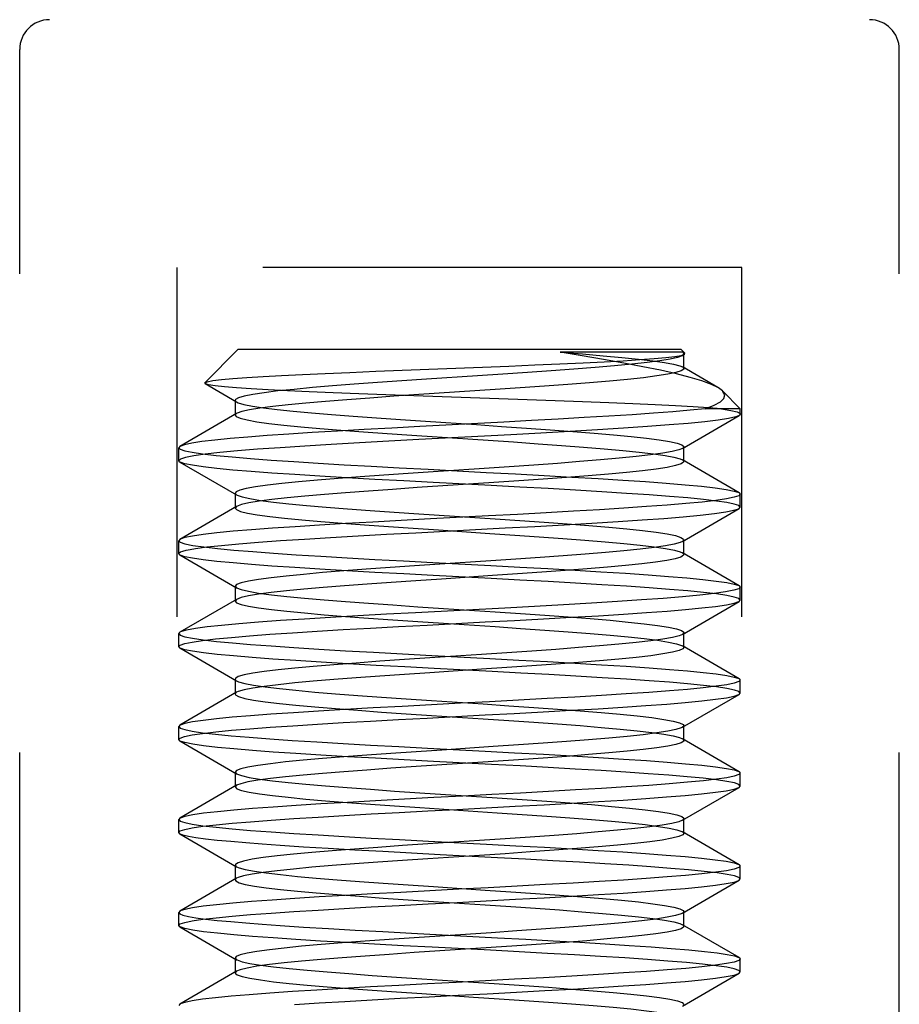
# Model space of a CAD drawing. Header units: inches. Extents: x 0 to 29.3, y 0 to 19.
# Tile 20 of 67: x 8.441 to 8.737, y 11.688 to 12.02. Entities that reach past the tile are written whole.
import ezdxf

# ---------------------------------------------------------------- set-up
doc = ezdxf.new("R2010")
doc.units = ezdxf.units.IN
doc.header["$LTSCALE"] = 1.612069
doc.header["$MEASUREMENT"] = 0
doc.linetypes.add('HIDDEN', pattern=[0.2, 0.1, -0.1])
doc.layers.add('02___PRT_ALL_AXES', color=7, linetype='CONTINUOUS')
doc.layers.add('DEFAULT_2', color=8, linetype='HIDDEN')

msp = doc.modelspace()

# ---------------------------------------------------------------- linework, layer by layer
at = {"layer": '02___PRT_ALL_AXES', "color": 8, "linetype": 'HIDDEN'}
msp.add_line((8.68351, 11.88669), (8.68351, 11.88853), dxfattribs=at)
at = {"layer": 'DEFAULT_2', "color": 8, "linetype": 'HIDDEN'}
for p, q in [((8.44101, 11.61153), (8.44101, 12.00953)), ((8.73701, 11.61153), (8.73701, 12.00953)), ((8.49401, 11.49603), (8.49401, 11.93603)), ((8.68401, 11.93603), (8.49401, 11.93603)), ((8.68401, 11.49603), (8.68401, 11.93603)), ((8.51451, 11.90853), (8.50327, 11.89728)), ((8.51451, 11.90853), (8.66351, 11.90853)), ((8.66412, 11.90753), (8.62291, 11.90753)), ((8.66351, 11.90853), (8.66483, 11.9072)), ((8.66402, 11.90645), (8.6647, 11.90685)), ((8.66412, 11.90753), (8.66451, 11.90702)), ((8.66451, 11.90202), (8.66451, 11.90702)), ((8.6647, 11.90685), (8.66483, 11.9072)), ((8.56977, 11.90149), (8.59677, 11.90255)), ((8.67595, 11.89566), (8.66402, 11.90259)), ((8.50338, 11.89697), (8.50327, 11.89728)), ((8.50338, 11.89697), (8.514, 11.8908)), ((8.60105, 11.89499), (8.57528, 11.89328)), ((8.67754, 11.8945), (8.68351, 11.88853)), ((8.51351, 11.89137), (8.51351, 11.88637)), ((8.514, 11.88694), (8.4949, 11.87585)), ((8.66402, 11.87515), (8.68312, 11.88624)), ((8.68351, 11.88853), (8.67163, 11.88853)), ((8.60398, 11.88402), (8.57568, 11.88252)), ((8.60633, 11.87978), (8.57537, 11.87814)), ((8.4949, 11.87585), (8.49451, 11.8754)), ((8.66451, 11.87072), (8.66451, 11.87572)), ((8.49451, 11.87104), (8.49451, 11.8754)), ((8.4949, 11.87059), (8.49451, 11.87104)), ((8.4949, 11.87059), (8.514, 11.8595)), ((8.68312, 11.8602), (8.66402, 11.87129)), ((8.51351, 11.86007), (8.51351, 11.85507)), ((8.68312, 11.8602), (8.68351, 11.85975)), ((8.68351, 11.85539), (8.68351, 11.85975)), ((8.514, 11.85564), (8.4949, 11.84455)), ((8.514, 11.85564), (8.51351, 11.85507)), ((8.66402, 11.84385), (8.68312, 11.85494)), ((8.68312, 11.85494), (8.68351, 11.85539)), ((8.57429, 11.84679), (8.60435, 11.84838)), ((8.4949, 11.84455), (8.49451, 11.8441)), ((8.49451, 11.83974), (8.49451, 11.8441)), ((8.66451, 11.83942), (8.66451, 11.84442)), ((8.4949, 11.83929), (8.49451, 11.83974)), ((8.4949, 11.83929), (8.514, 11.8282)), ((8.68312, 11.8289), (8.66402, 11.83999)), ((8.51351, 11.82877), (8.514, 11.8282)), ((8.51351, 11.82877), (8.51351, 11.82377)), ((8.68312, 11.8289), (8.68351, 11.82845)), ((8.68351, 11.82409), (8.68351, 11.82845)), ((8.514, 11.82434), (8.4949, 11.81325)), ((8.514, 11.82434), (8.51351, 11.82377)), ((8.66402, 11.81255), (8.68312, 11.82364)), ((8.68312, 11.82364), (8.68351, 11.82409)), ((8.60426, 11.82143), (8.57418, 11.81984)), ((8.49451, 11.80844), (8.49451, 11.8128)), ((8.66451, 11.80812), (8.66451, 11.81312)), ((8.4949, 11.80799), (8.49451, 11.80844)), ((8.4949, 11.80799), (8.514, 11.7969)), ((8.68312, 11.7976), (8.66402, 11.80869)), ((8.51351, 11.79747), (8.51351, 11.79247)), ((8.68312, 11.7976), (8.68351, 11.79715)), ((8.68351, 11.79279), (8.68351, 11.79715)), ((8.514, 11.79304), (8.4949, 11.78195)), ((8.66402, 11.78125), (8.68312, 11.79234)), ((8.68312, 11.79234), (8.68351, 11.79279)), ((8.4949, 11.78195), (8.49451, 11.7815)), ((8.49451, 11.77714), (8.49451, 11.7815)), ((8.66451, 11.77682), (8.66451, 11.78182)), ((8.4949, 11.77669), (8.49451, 11.77714)), ((8.4949, 11.77669), (8.514, 11.7656)), ((8.68312, 11.7663), (8.66402, 11.77739)), ((8.68312, 11.7663), (8.68351, 11.76585)), ((8.51351, 11.76617), (8.514, 11.7656)), ((8.51351, 11.76617), (8.51351, 11.76117)), ((8.68351, 11.76149), (8.68351, 11.76585)), ((8.514, 11.76174), (8.4949, 11.75065)), ((8.514, 11.76174), (8.51351, 11.76117)), ((8.66402, 11.74995), (8.68312, 11.76104)), ((8.68312, 11.76104), (8.68351, 11.76149)), ((8.4949, 11.75065), (8.49451, 11.7502)), ((8.49451, 11.74584), (8.49451, 11.7502)), ((8.66451, 11.74552), (8.66451, 11.75052)), ((8.4949, 11.74539), (8.49451, 11.74584)), ((8.4949, 11.74539), (8.514, 11.7343)), ((8.68312, 11.735), (8.66402, 11.74609)), ((8.51351, 11.73487), (8.51351, 11.72987)), ((8.68312, 11.735), (8.68351, 11.73455)), ((8.68351, 11.73019), (8.68351, 11.73455)), ((8.514, 11.73044), (8.4949, 11.71935)), ((8.68312, 11.72974), (8.68351, 11.73019)), ((8.66402, 11.71865), (8.68312, 11.72974)), ((8.4949, 11.71935), (8.49451, 11.7189)), ((8.49451, 11.71454), (8.49451, 11.7189)), ((8.66451, 11.71422), (8.66451, 11.71922)), ((8.4949, 11.71409), (8.49451, 11.71454)), ((8.4949, 11.71409), (8.514, 11.703)), ((8.68312, 11.7037), (8.66402, 11.71479)), ((8.51351, 11.70357), (8.51351, 11.69857)), ((8.68312, 11.7037), (8.68351, 11.70325)), ((8.68351, 11.69889), (8.68351, 11.70325)), ((8.514, 11.69914), (8.4949, 11.68805)), ((8.66402, 11.68735), (8.68312, 11.69844)), ((8.68312, 11.69844), (8.68351, 11.69889)), ((8.4949, 11.68805), (8.49451, 11.6876))]:
    msp.add_line(p, q, dxfattribs=at)
for points in [[(8.66402, 11.90645), (8.66391, 11.90639), (8.66235, 11.90583), (8.65985, 11.90526), (8.65642, 11.90469), (8.65213, 11.90413), (8.64703, 11.90356), (8.64117, 11.90299), (8.63464, 11.90243), (8.62752, 11.90186), (8.6199, 11.90129), (8.61189, 11.90073), (8.60358, 11.90016), (8.59508, 11.8996), (8.57796, 11.89846)], [(8.59677, 11.90255), (8.60565, 11.9029), (8.61439, 11.90327), (8.62276, 11.90363), (8.63059, 11.90399), (8.63775, 11.90435), (8.64412, 11.90471), (8.6497, 11.90506), (8.65448, 11.90541), (8.65842, 11.90577), (8.66148, 11.90613), (8.66359, 11.90649), (8.6647, 11.90685)], [(8.67595, 11.89566), (8.67379, 11.89672), (8.6706, 11.8979), (8.66665, 11.89909), (8.66198, 11.90029), (8.65666, 11.90148), (8.65075, 11.90268), (8.64435, 11.90389), (8.63751, 11.9051), (8.63034, 11.90631), (8.62291, 11.90753)], [(8.62291, 11.90753), (8.63039, 11.90696), (8.63732, 11.90639), (8.64363, 11.90582), (8.64922, 11.90525), (8.65402, 11.90468), (8.65798, 11.90411), (8.66103, 11.90354), (8.66315, 11.90297), (8.66402, 11.90259)], [(8.66451, 11.90702), (8.66451, 11.90696), (8.66402, 11.90645)], [(8.66483, 11.9072), (8.66473, 11.90728), (8.66457, 11.90736), (8.66437, 11.90745), (8.66412, 11.90753)], [(8.66402, 11.90259), (8.66429, 11.9024), (8.66451, 11.90202)], [(8.50327, 11.89728), (8.50413, 11.89763), (8.50601, 11.89798), (8.50888, 11.89833), (8.5127, 11.89867), (8.51739, 11.89902), (8.52289, 11.89937), (8.52916, 11.89971), (8.53614, 11.90006), (8.54384, 11.90042), (8.5521, 11.90077), (8.56081, 11.90113), (8.56977, 11.90149)], [(8.66451, 11.90202), (8.66446, 11.90183), (8.66363, 11.90126), (8.66183, 11.90069), (8.65908, 11.90012), (8.65542, 11.89955), (8.65089, 11.89898), (8.64555, 11.89841), (8.63947, 11.89784), (8.63273, 11.89727), (8.62542, 11.8967), (8.61764, 11.89613), (8.60948, 11.89556), (8.60105, 11.89499)], [(8.5832, 11.89253), (8.57364, 11.89286), (8.56424, 11.8932), (8.55512, 11.89355), (8.54646, 11.89389), (8.53842, 11.89424), (8.53109, 11.89458), (8.52459, 11.89491), (8.51887, 11.89525), (8.51396, 11.89558), (8.5099, 11.89592), (8.50675, 11.89626), (8.50458, 11.8966), (8.50338, 11.89697)], [(8.57796, 11.89846), (8.56955, 11.8979), (8.5614, 11.89733), (8.55361, 11.89676), (8.54627, 11.8962), (8.53949, 11.89563), (8.53334, 11.89506), (8.52791, 11.8945), (8.52328, 11.89393), (8.51949, 11.89337), (8.5166, 11.8928), (8.51464, 11.89223), (8.51364, 11.89167), (8.51351, 11.89137)], [(8.67754, 11.8945), (8.67616, 11.89554), (8.67595, 11.89566)], [(8.57528, 11.89328), (8.5669, 11.89271), (8.55881, 11.89214), (8.55111, 11.89157), (8.5439, 11.89101), (8.53729, 11.89044), (8.53135, 11.88987), (8.52617, 11.8893), (8.5218, 11.88873), (8.51832, 11.88816), (8.51575, 11.88759), (8.51415, 11.88702), (8.514, 11.88694)], [(8.67717, 11.88853), (8.67286, 11.88885), (8.66767, 11.88918), (8.66167, 11.88951), (8.6549, 11.88984), (8.64739, 11.89018), (8.63921, 11.89051), (8.63045, 11.89085), (8.62126, 11.89119), (8.61183, 11.89153), (8.5832, 11.89253)], [(8.67163, 11.88853), (8.67467, 11.88969), (8.6768, 11.89085), (8.67801, 11.89202), (8.67829, 11.89319), (8.67767, 11.89436), (8.67754, 11.8945)], [(8.51351, 11.89137), (8.51362, 11.8911), (8.514, 11.8908)], [(8.514, 11.8908), (8.51457, 11.89053), (8.51649, 11.88997), (8.51933, 11.8894), (8.52308, 11.88883), (8.52768, 11.88827), (8.53308, 11.8877), (8.53919, 11.88713), (8.54595, 11.88657), (8.55326, 11.886), (8.56104, 11.88544), (8.56917, 11.88487), (8.57757, 11.8843), (8.59469, 11.88317)], [(8.514, 11.88694), (8.51352, 11.88645), (8.51351, 11.88637)], [(8.51351, 11.88637), (8.51388, 11.88588), (8.51522, 11.88531), (8.51752, 11.88474), (8.52076, 11.88417), (8.52489, 11.8836), (8.52985, 11.88303), (8.53559, 11.88246), (8.54203, 11.88189), (8.54908, 11.88132), (8.55665, 11.88075), (8.56465, 11.88018), (8.57296, 11.87961), (8.58148, 11.87904)], [(8.67163, 11.88853), (8.66661, 11.88802), (8.66081, 11.88752), (8.65429, 11.88702), (8.6471, 11.88652), (8.63929, 11.88602), (8.63097, 11.88552), (8.62224, 11.88501), (8.6132, 11.88451), (8.60398, 11.88402)], [(8.68312, 11.88624), (8.68199, 11.88579), (8.67958, 11.88525), (8.67608, 11.8847), (8.67154, 11.88415), (8.666, 11.88361), (8.65954, 11.88306), (8.65223, 11.88252), (8.64416, 11.88197), (8.63542, 11.88142), (8.62613, 11.88088), (8.61639, 11.88033), (8.60633, 11.87978)], [(8.67717, 11.88853), (8.68036, 11.88798), (8.68246, 11.88743), (8.68344, 11.88689), (8.68351, 11.88669)], [(8.68351, 11.88669), (8.68328, 11.88634), (8.68312, 11.88624)], [(8.57568, 11.88252), (8.56621, 11.88201), (8.55692, 11.8815), (8.54796, 11.88099), (8.53946, 11.88048), (8.53158, 11.87997), (8.52432, 11.87947), (8.51775, 11.87897), (8.51187, 11.87847), (8.50669, 11.87796), (8.50234, 11.87744), (8.49891, 11.87693), (8.49645, 11.87641), (8.4949, 11.87585)], [(8.59469, 11.88317), (8.60319, 11.8826), (8.61151, 11.88204), (8.61954, 11.88147), (8.62718, 11.8809), (8.63433, 11.88034), (8.64088, 11.87977), (8.64677, 11.87921), (8.65192, 11.87864), (8.65625, 11.87807), (8.65971, 11.87751), (8.66226, 11.87694), (8.66386, 11.87637), (8.6645, 11.87581), (8.66451, 11.87572)], [(8.58148, 11.87904), (8.59871, 11.8779), (8.60719, 11.87733), (8.61543, 11.87676), (8.62333, 11.87619), (8.63078, 11.87562), (8.63768, 11.87505), (8.64395, 11.87449), (8.6495, 11.87392), (8.65426, 11.87335), (8.65817, 11.87278), (8.66117, 11.87221), (8.66324, 11.87164), (8.66402, 11.87129)], [(8.57537, 11.87814), (8.56522, 11.8776), (8.55535, 11.87705), (8.54588, 11.8765), (8.53694, 11.87596), (8.52862, 11.87541), (8.52102, 11.87486), (8.51425, 11.87432), (8.50837, 11.87377), (8.50346, 11.87323), (8.49958, 11.87268), (8.49678, 11.87213), (8.49508, 11.87159), (8.49451, 11.87104)], [(8.66451, 11.87572), (8.66416, 11.87524), (8.66402, 11.87515)], [(8.49451, 11.8754), (8.49501, 11.87489), (8.49653, 11.87437), (8.49906, 11.87385), (8.50258, 11.87333), (8.50708, 11.8728), (8.51249, 11.87228), (8.51867, 11.87176), (8.52559, 11.87124), (8.53321, 11.87072), (8.54144, 11.8702), (8.55015, 11.86969), (8.55928, 11.86917), (8.56876, 11.86865), (8.57845, 11.86813), (8.59803, 11.8671)], [(8.66402, 11.87515), (8.66285, 11.87467), (8.66059, 11.87411), (8.6574, 11.87354), (8.65334, 11.87297), (8.64844, 11.87241), (8.64277, 11.87184), (8.63641, 11.87128), (8.62943, 11.87071), (8.62194, 11.87014), (8.61402, 11.86958), (8.60577, 11.86901), (8.59731, 11.86844), (8.58874, 11.86788), (8.58018, 11.86731), (8.57173, 11.86674), (8.5635, 11.86618), (8.55561, 11.86561), (8.54814, 11.86505), (8.5412, 11.86448), (8.53488, 11.86391), (8.52926, 11.86335), (8.52441, 11.86278), (8.52039, 11.86221), (8.51726, 11.86165), (8.51506, 11.86108), (8.51381, 11.86051), (8.51351, 11.86007)], [(8.58014, 11.86368), (8.57027, 11.86421), (8.56053, 11.86474), (8.55106, 11.86527), (8.54203, 11.86581), (8.5336, 11.86634), (8.52587, 11.86686), (8.51895, 11.86738), (8.51278, 11.86789), (8.50736, 11.86841), (8.5028, 11.86894), (8.49918, 11.86947), (8.49658, 11.87), (8.49503, 11.87052), (8.4949, 11.87059)], [(8.66451, 11.87072), (8.66444, 11.8705), (8.66356, 11.86993), (8.66171, 11.86936), (8.65891, 11.86879), (8.65519, 11.86822), (8.65062, 11.86765), (8.64523, 11.86708), (8.63912, 11.86651), (8.63235, 11.86594), (8.62501, 11.86537), (8.6172, 11.8648), (8.60903, 11.86423), (8.60059, 11.86366)], [(8.66402, 11.87129), (8.66433, 11.87107), (8.66451, 11.87072)], [(8.59803, 11.8671), (8.60785, 11.86658), (8.6175, 11.86605), (8.62683, 11.86552), (8.63571, 11.865), (8.64397, 11.86448), (8.65162, 11.86397), (8.65861, 11.86345), (8.6649, 11.86293), (8.67044, 11.8624), (8.6751, 11.86187), (8.67878, 11.86133), (8.68142, 11.8608), (8.68299, 11.86027), (8.68312, 11.8602)], [(8.60059, 11.86366), (8.58337, 11.86252), (8.57482, 11.86195), (8.56645, 11.86138), (8.55838, 11.86081), (8.5507, 11.86024), (8.54353, 11.85967), (8.53695, 11.8591), (8.53105, 11.85853), (8.52591, 11.85797), (8.52159, 11.8574), (8.51815, 11.85683), (8.51564, 11.85626), (8.514, 11.85564)], [(8.68351, 11.85539), (8.683, 11.85591), (8.68149, 11.85642), (8.67899, 11.85694), (8.67552, 11.85745), (8.6711, 11.85797), (8.6658, 11.85849), (8.65969, 11.85901), (8.65281, 11.85952), (8.64518, 11.86004), (8.6369, 11.86057), (8.62805, 11.86109), (8.6188, 11.86162), (8.60932, 11.86214), (8.59967, 11.86265), (8.58014, 11.86368)], [(8.51351, 11.86007), (8.51353, 11.85995), (8.514, 11.8595)], [(8.514, 11.8595), (8.51423, 11.85938), (8.51589, 11.85881), (8.5185, 11.85825), (8.52202, 11.85768), (8.5264, 11.85712), (8.53159, 11.85655), (8.53753, 11.85598), (8.54412, 11.85542), (8.5513, 11.85485), (8.55897, 11.85428), (8.56702, 11.85372), (8.57536, 11.85315), (8.60098, 11.85145)], [(8.68351, 11.85975), (8.683, 11.85923), (8.68147, 11.85871), (8.67888, 11.85818), (8.67526, 11.85765), (8.67067, 11.85712), (8.66518, 11.8566), (8.65894, 11.85607), (8.65197, 11.85556), (8.64433, 11.85504), (8.6361, 11.85452), (8.62734, 11.85401), (8.61814, 11.85349), (8.60857, 11.85296), (8.59879, 11.85244)], [(8.51351, 11.85507), (8.51393, 11.85455), (8.51532, 11.85398), (8.51767, 11.85341), (8.52096, 11.85284), (8.52514, 11.85227), (8.53015, 11.8517), (8.53593, 11.85113), (8.5424, 11.85056), (8.54948, 11.84999), (8.55708, 11.84942), (8.56509, 11.84885), (8.57342, 11.84828), (8.58195, 11.84771)], [(8.60435, 11.84838), (8.61438, 11.84892), (8.62419, 11.84946), (8.63359, 11.85001), (8.6424, 11.85056), (8.65051, 11.85109), (8.65777, 11.85162), (8.66425, 11.85215), (8.66996, 11.85269), (8.67477, 11.85323), (8.67859, 11.85377), (8.68133, 11.85432), (8.68297, 11.85486), (8.68312, 11.85494)], [(8.59879, 11.85244), (8.5792, 11.85141), (8.56942, 11.85089), (8.55986, 11.85036), (8.55066, 11.84984), (8.5419, 11.84933), (8.53367, 11.84881), (8.52604, 11.84829), (8.51907, 11.84777), (8.51283, 11.84725), (8.50734, 11.84673), (8.50275, 11.8462), (8.49914, 11.84567), (8.49655, 11.84514), (8.49502, 11.84462), (8.4949, 11.84455)], [(8.60098, 11.85145), (8.60936, 11.85089), (8.61748, 11.85032), (8.62523, 11.84975), (8.63251, 11.84919), (8.63923, 11.84862), (8.6453, 11.84805), (8.65065, 11.84749), (8.6552, 11.84692), (8.65889, 11.84635), (8.66168, 11.84579), (8.66354, 11.84522), (8.66443, 11.84465), (8.66451, 11.84442)], [(8.50012, 11.84146), (8.50403, 11.842), (8.50891, 11.84253), (8.51471, 11.84306), (8.52135, 11.84359), (8.52875, 11.84412), (8.53685, 11.84465), (8.54563, 11.84519), (8.5549, 11.84573), (8.56448, 11.84626), (8.57429, 11.84679)], [(8.58195, 11.84771), (8.59918, 11.84657), (8.60765, 11.846), (8.61587, 11.84543), (8.62375, 11.84486), (8.63117, 11.84429), (8.63804, 11.84372), (8.64427, 11.84315), (8.64978, 11.84258), (8.6545, 11.84201), (8.65836, 11.84145), (8.66131, 11.84088), (8.66332, 11.84031), (8.66402, 11.83999)], [(8.49451, 11.8441), (8.49503, 11.84358), (8.4966, 11.84305), (8.49924, 11.84252), (8.50292, 11.84198), (8.50758, 11.84145), (8.51312, 11.84092), (8.51941, 11.8404), (8.5264, 11.83988), (8.53405, 11.83937), (8.54231, 11.83885), (8.55119, 11.83833), (8.56053, 11.8378), (8.57018, 11.83727), (8.58001, 11.83675)], [(8.66402, 11.84385), (8.66329, 11.84352), (8.66127, 11.84296), (8.65832, 11.84239), (8.65448, 11.84182), (8.64979, 11.84126), (8.64432, 11.84069), (8.63813, 11.84012), (8.63131, 11.83956), (8.62394, 11.83899), (8.61612, 11.83842), (8.60795, 11.83786), (8.59954, 11.83729)], [(8.66451, 11.84442), (8.66434, 11.84409), (8.66402, 11.84385)], [(8.49451, 11.83974), (8.49467, 11.84003), (8.49514, 11.84031), (8.49592, 11.8406), (8.49702, 11.84089), (8.49842, 11.84118), (8.50012, 11.84146)], [(8.58017, 11.83238), (8.5703, 11.83291), (8.56056, 11.83344), (8.55109, 11.83397), (8.54206, 11.8345), (8.53363, 11.83503), (8.52589, 11.83556), (8.51897, 11.83607), (8.5128, 11.83659), (8.50736, 11.83711), (8.5028, 11.83764), (8.49918, 11.83817), (8.49658, 11.8387), (8.49503, 11.83922), (8.4949, 11.83929)], [(8.66451, 11.83942), (8.66441, 11.83917), (8.66348, 11.8386), (8.66158, 11.83803), (8.65873, 11.83746), (8.65497, 11.83689), (8.65034, 11.83632), (8.64492, 11.83575), (8.63876, 11.83518), (8.63196, 11.83461), (8.62459, 11.83404), (8.61676, 11.83347), (8.60857, 11.8329), (8.60012, 11.83233)], [(8.66402, 11.83999), (8.66436, 11.83974), (8.66451, 11.83942)], [(8.59954, 11.83729), (8.58241, 11.83616), (8.57392, 11.83559), (8.56563, 11.83503), (8.55763, 11.83446), (8.55004, 11.83389), (8.54296, 11.83333), (8.53647, 11.83276), (8.53066, 11.83219), (8.5256, 11.83163), (8.52136, 11.83106), (8.51799, 11.83049)], [(8.58001, 11.83675), (8.59958, 11.83572), (8.60928, 11.8352), (8.61875, 11.83468), (8.62788, 11.83416), (8.63659, 11.83365), (8.64482, 11.83313), (8.65245, 11.83261), (8.65937, 11.83209), (8.66554, 11.83157), (8.67094, 11.83105), (8.67544, 11.83052), (8.67897, 11.83), (8.68149, 11.82948), (8.68301, 11.82896), (8.68312, 11.8289)], [(8.51799, 11.83049), (8.51551, 11.82992), (8.51401, 11.82935), (8.51351, 11.82877)], [(8.60012, 11.83233), (8.5829, 11.83119), (8.57436, 11.83062), (8.566, 11.83005), (8.55795, 11.82948), (8.5503, 11.82891), (8.54315, 11.82834), (8.53661, 11.82777), (8.53075, 11.8272), (8.52565, 11.82663), (8.52138, 11.82606), (8.51799, 11.82549)], [(8.68351, 11.82409), (8.683, 11.82461), (8.68149, 11.82512), (8.67899, 11.82564), (8.67552, 11.82615), (8.6711, 11.82667), (8.6658, 11.82719), (8.65969, 11.82771), (8.65281, 11.82822), (8.64518, 11.82874), (8.63691, 11.82927), (8.62806, 11.82979), (8.61881, 11.83032), (8.60934, 11.83083), (8.5997, 11.83135), (8.58017, 11.83238)], [(8.514, 11.8282), (8.51551, 11.82762), (8.51798, 11.82705), (8.5214, 11.82647), (8.52572, 11.8259), (8.53088, 11.82532), (8.53681, 11.82475), (8.54344, 11.82417), (8.55067, 11.8236), (8.55841, 11.82302), (8.56656, 11.82245), (8.57501, 11.82187), (8.58364, 11.8213)], [(8.68351, 11.82845), (8.68297, 11.82792), (8.68132, 11.82738), (8.67856, 11.82683), (8.6747, 11.82628), (8.66984, 11.82574), (8.66405, 11.8252), (8.65752, 11.82467), (8.65023, 11.82414), (8.64216, 11.8236), (8.6334, 11.82306), (8.62405, 11.82252), (8.61427, 11.82197), (8.60426, 11.82143)], [(8.49451, 11.80844), (8.49502, 11.80895), (8.49653, 11.80947), (8.49902, 11.80998), (8.50249, 11.8105), (8.50691, 11.81102), (8.51223, 11.81154), (8.51834, 11.81206), (8.52521, 11.81257), (8.53283, 11.81309), (8.54108, 11.81361), (8.54989, 11.81414), (8.5591, 11.81466), (8.56853, 11.81518), (8.57815, 11.81569), (8.58787, 11.8162), (8.59767, 11.81672), (8.60753, 11.81725), (8.61727, 11.81778), (8.62675, 11.81831), (8.63579, 11.81884), (8.64422, 11.81937), (8.65197, 11.8199), (8.65892, 11.82041), (8.66512, 11.82093), (8.67059, 11.82145), (8.67519, 11.82198), (8.67883, 11.82251), (8.68144, 11.82304), (8.683, 11.82357), (8.68312, 11.82364)], [(8.51351, 11.82377), (8.51401, 11.8232), (8.51551, 11.82262), (8.51798, 11.82205), (8.5214, 11.82147), (8.52572, 11.8209), (8.53088, 11.82032), (8.53681, 11.81975), (8.54344, 11.81917), (8.55067, 11.8186), (8.55841, 11.81802), (8.56656, 11.81745), (8.57501, 11.81687), (8.58364, 11.8163)], [(8.51799, 11.82549), (8.51551, 11.82492), (8.514, 11.82434)], [(8.57418, 11.81984), (8.56439, 11.81931), (8.55485, 11.81878), (8.54561, 11.81825), (8.53686, 11.81771), (8.52876, 11.81718), (8.52136, 11.81665), (8.51472, 11.81612), (8.50892, 11.81559), (8.50404, 11.81506), (8.50012, 11.81453)], [(8.58364, 11.8213), (8.60101, 11.82015), (8.60951, 11.81958), (8.61774, 11.819), (8.62558, 11.81843), (8.63294, 11.81785), (8.63972, 11.81728), (8.64582, 11.8167), (8.65117, 11.81613), (8.65569, 11.81555), (8.65932, 11.81498), (8.66202, 11.8144), (8.66375, 11.81383), (8.66448, 11.81325), (8.66451, 11.81312)], [(8.58364, 11.8163), (8.60101, 11.81515), (8.60951, 11.81458), (8.61774, 11.814), (8.62558, 11.81343), (8.63294, 11.81285), (8.63972, 11.81228), (8.64582, 11.8117), (8.65117, 11.81113), (8.65569, 11.81055), (8.65932, 11.80998), (8.66202, 11.8094), (8.66375, 11.80883), (8.66402, 11.80869)], [(8.4949, 11.81325), (8.49467, 11.81309), (8.49451, 11.8128)], [(8.49451, 11.8128), (8.49502, 11.81228), (8.49657, 11.81176), (8.49915, 11.81123), (8.50273, 11.81071), (8.50723, 11.81019), (8.5126, 11.80967), (8.51872, 11.80915), (8.5256, 11.80864), (8.53329, 11.80812), (8.54168, 11.80759), (8.55068, 11.80706), (8.56012, 11.80652), (8.56985, 11.80599), (8.5797, 11.80547)], [(8.50012, 11.81453), (8.49842, 11.81424), (8.49702, 11.81395), (8.49592, 11.81366), (8.49514, 11.81338), (8.4949, 11.81325)], [(8.66451, 11.81312), (8.66422, 11.81268), (8.66402, 11.81255)], [(8.66402, 11.81255), (8.66295, 11.8121), (8.6607, 11.81153), (8.65749, 11.81095), (8.65338, 11.81038), (8.64841, 11.80981), (8.64264, 11.80923), (8.63617, 11.80866), (8.62907, 11.80808), (8.62144, 11.80751), (8.61337, 11.80693), (8.60499, 11.80636), (8.59639, 11.80578), (8.57901, 11.80463)], [(8.58052, 11.80106), (8.57066, 11.80159), (8.56093, 11.80212), (8.55145, 11.80265), (8.54241, 11.80318), (8.53398, 11.80371), (8.52621, 11.80424), (8.51923, 11.80475), (8.51299, 11.80527), (8.50748, 11.8058), (8.50286, 11.80633), (8.49921, 11.80686), (8.49659, 11.80739), (8.49503, 11.80792), (8.4949, 11.80799)], [(8.66451, 11.80812), (8.66422, 11.80768), (8.66295, 11.8071), (8.6607, 11.80653), (8.65749, 11.80595), (8.65338, 11.80538), (8.64841, 11.80481), (8.64264, 11.80423), (8.63617, 11.80366), (8.62907, 11.80308), (8.62144, 11.80251), (8.61337, 11.80193), (8.60499, 11.80136), (8.59639, 11.80078), (8.57901, 11.79963)], [(8.66402, 11.80869), (8.66448, 11.80825), (8.66451, 11.80812)], [(8.57901, 11.80463), (8.57046, 11.80406), (8.56216, 11.80348), (8.55421, 11.80291), (8.54673, 11.80233), (8.53981, 11.80176), (8.53355, 11.80118), (8.52802, 11.80061), (8.5233, 11.80004), (8.51946, 11.79946), (8.51654, 11.79889), (8.51458, 11.79831), (8.51362, 11.79774), (8.51351, 11.79747)], [(8.5797, 11.80547), (8.59921, 11.80444), (8.60896, 11.80392), (8.61857, 11.80339), (8.62792, 11.80286), (8.63683, 11.80233), (8.64515, 11.80181), (8.65279, 11.80128), (8.65966, 11.80077), (8.66574, 11.80026), (8.67101, 11.79974), (8.67542, 11.79923), (8.67893, 11.79871), (8.68147, 11.79819), (8.683, 11.79767), (8.68312, 11.7976)], [(8.57901, 11.79963), (8.57046, 11.79906), (8.56216, 11.79848), (8.55421, 11.79791), (8.54673, 11.79733), (8.53981, 11.79676), (8.53355, 11.79618), (8.52802, 11.79561), (8.5233, 11.79504), (8.51946, 11.79446), (8.51654, 11.79389), (8.51458, 11.79331), (8.514, 11.79304)], [(8.68351, 11.79279), (8.68301, 11.7933), (8.6815, 11.79382), (8.67901, 11.79433), (8.67554, 11.79485), (8.67111, 11.79537), (8.66578, 11.79589), (8.65967, 11.79641), (8.6528, 11.79692), (8.6452, 11.79744), (8.63697, 11.79796), (8.6282, 11.79848), (8.61904, 11.799), (8.60963, 11.79952), (8.60003, 11.80003), (8.58052, 11.80106)], [(8.68351, 11.79715), (8.683, 11.79663), (8.68147, 11.79611), (8.67893, 11.79559), (8.67541, 11.79507), (8.67099, 11.79456), (8.66572, 11.79404), (8.65964, 11.79353), (8.65278, 11.79301), (8.64513, 11.79249), (8.6368, 11.79197), (8.62787, 11.79144), (8.6185, 11.79091), (8.60887, 11.79038), (8.59909, 11.78986), (8.58934, 11.78934), (8.57957, 11.78883), (8.56972, 11.7883), (8.56001, 11.78777), (8.55057, 11.78724), (8.54158, 11.78671), (8.5332, 11.78618), (8.52552, 11.78565), (8.51864, 11.78514), (8.51253, 11.78463), (8.50719, 11.78411), (8.50271, 11.78359), (8.49914, 11.78307), (8.49656, 11.78254), (8.49502, 11.78202), (8.4949, 11.78195)], [(8.51351, 11.79747), (8.51366, 11.79716), (8.514, 11.7969)], [(8.514, 11.7969), (8.51469, 11.79659), (8.51672, 11.79601), (8.51971, 11.79544), (8.52362, 11.79486), (8.5284, 11.79429), (8.53398, 11.79371), (8.5403, 11.79314), (8.54726, 11.79256), (8.55478, 11.79199), (8.56275, 11.79141), (8.57108, 11.79084), (8.57964, 11.79027), (8.59702, 11.78912)], [(8.514, 11.79304), (8.51362, 11.79274), (8.51351, 11.79247)], [(8.49451, 11.77714), (8.49501, 11.77765), (8.49652, 11.77817), (8.49902, 11.77869), (8.50251, 11.7792), (8.50697, 11.77973), (8.51232, 11.78025), (8.51845, 11.78077), (8.52534, 11.78128), (8.53295, 11.7818), (8.54117, 11.78232), (8.54991, 11.78284), (8.55906, 11.78336), (8.56847, 11.78387), (8.57808, 11.78439), (8.58781, 11.7849), (8.5976, 11.78542), (8.60746, 11.78594), (8.61718, 11.78647), (8.62663, 11.787), (8.63564, 11.78753), (8.64403, 11.78806), (8.65176, 11.78858), (8.65874, 11.7891), (8.66499, 11.78962), (8.67051, 11.79015), (8.67514, 11.79068), (8.67881, 11.79121), (8.68143, 11.79174), (8.68299, 11.79227), (8.68312, 11.79234)], [(8.51351, 11.79247), (8.51366, 11.79216), (8.51469, 11.79159), (8.51672, 11.79101), (8.51971, 11.79044), (8.52362, 11.78986), (8.5284, 11.78929), (8.53398, 11.78871), (8.5403, 11.78814), (8.54726, 11.78756), (8.55478, 11.78699), (8.56275, 11.78641), (8.57108, 11.78584), (8.57964, 11.78527), (8.59702, 11.78412)], [(8.59702, 11.78912), (8.60561, 11.78854), (8.61397, 11.78797), (8.62201, 11.78739), (8.62961, 11.78682), (8.63667, 11.78624), (8.64309, 11.78567), (8.6488, 11.78509), (8.65371, 11.78452), (8.65776, 11.78394), (8.66089, 11.78337), (8.66307, 11.78279), (8.66427, 11.78222), (8.66451, 11.78182)], [(8.59702, 11.78412), (8.60561, 11.78354), (8.61397, 11.78297), (8.62201, 11.78239), (8.62961, 11.78182), (8.63667, 11.78124), (8.64309, 11.78067), (8.6488, 11.78009), (8.65371, 11.77952), (8.65776, 11.77894), (8.66089, 11.77837), (8.66307, 11.77779), (8.66402, 11.77739)], [(8.49451, 11.7815), (8.49502, 11.78098), (8.49653, 11.78047), (8.49904, 11.77995), (8.50252, 11.77943), (8.50692, 11.77892), (8.51219, 11.7784), (8.51828, 11.77789), (8.52514, 11.77737), (8.53275, 11.77685), (8.54102, 11.77633), (8.54985, 11.7758), (8.55909, 11.77528), (8.56856, 11.77476), (8.5782, 11.77425), (8.5977, 11.77322)], [(8.66402, 11.78125), (8.66366, 11.78107), (8.66186, 11.78049), (8.65909, 11.77992), (8.65539, 11.77935), (8.6508, 11.77877), (8.6454, 11.7782), (8.63925, 11.77762), (8.63242, 11.77705), (8.62502, 11.77647), (8.61715, 11.7759), (8.60889, 11.77532), (8.60038, 11.77475)], [(8.66451, 11.78182), (8.66446, 11.78164), (8.66402, 11.78125)], [(8.58025, 11.76978), (8.5704, 11.7703), (8.56071, 11.77083), (8.55129, 11.77136), (8.54232, 11.77189), (8.53398, 11.77241), (8.52629, 11.77293), (8.51931, 11.77345), (8.51305, 11.77397), (8.50753, 11.77449), (8.50289, 11.77503), (8.49922, 11.77556), (8.49659, 11.77609), (8.49503, 11.77662), (8.4949, 11.77669)], [(8.66451, 11.77682), (8.66446, 11.77664), (8.66366, 11.77607), (8.66186, 11.77549), (8.65909, 11.77492), (8.65539, 11.77435), (8.6508, 11.77377), (8.6454, 11.7732), (8.63925, 11.77262), (8.63242, 11.77205), (8.62502, 11.77147), (8.61715, 11.7709), (8.60889, 11.77032), (8.60038, 11.76975)], [(8.66402, 11.77739), (8.66427, 11.77722), (8.66451, 11.77682)], [(8.60038, 11.77475), (8.58301, 11.7736), (8.57438, 11.77302), (8.56595, 11.77245), (8.55783, 11.77187), (8.55012, 11.7713), (8.54293, 11.77072), (8.53635, 11.77015), (8.53048, 11.76958), (8.52538, 11.769), (8.52112, 11.76843), (8.51777, 11.76785), (8.51537, 11.76728), (8.51394, 11.7667), (8.51351, 11.76617)], [(8.5977, 11.77322), (8.60755, 11.77269), (8.61729, 11.77216), (8.62676, 11.77163), (8.63579, 11.7711), (8.64422, 11.77057), (8.65197, 11.77004), (8.65892, 11.76953), (8.66512, 11.76901), (8.67059, 11.76849), (8.67519, 11.76796), (8.67883, 11.76743), (8.68144, 11.7669), (8.683, 11.76637), (8.68312, 11.7663)], [(8.60038, 11.76975), (8.58301, 11.7686), (8.57438, 11.76802), (8.56595, 11.76745), (8.55783, 11.76687), (8.55012, 11.7663), (8.54293, 11.76572), (8.53635, 11.76515), (8.53048, 11.76458), (8.52538, 11.764), (8.52112, 11.76343), (8.51777, 11.76285), (8.51537, 11.76228), (8.514, 11.76174)], [(8.68351, 11.76149), (8.68301, 11.762), (8.6815, 11.76252), (8.67898, 11.76304), (8.67547, 11.76356), (8.67099, 11.76408), (8.6656, 11.76461), (8.65945, 11.76512), (8.65255, 11.76564), (8.64493, 11.76616), (8.63671, 11.76668), (8.62799, 11.7672), (8.61886, 11.76771), (8.60943, 11.76823), (8.59979, 11.76875), (8.58025, 11.76978)], [(8.68351, 11.76585), (8.68301, 11.76533), (8.68149, 11.76482), (8.67899, 11.7643), (8.67551, 11.76379), (8.67107, 11.76327), (8.66573, 11.76274), (8.6596, 11.76223), (8.65271, 11.76171), (8.64509, 11.76119), (8.63685, 11.76067), (8.62809, 11.76015), (8.61892, 11.75963), (8.6095, 11.75911), (8.59987, 11.7586), (8.59013, 11.75808), (8.58033, 11.75757), (8.57048, 11.75704), (8.56077, 11.75651), (8.55135, 11.75598), (8.54238, 11.75545), (8.53404, 11.75493), (8.52634, 11.75441), (8.51935, 11.7539), (8.51308, 11.75338), (8.50755, 11.75285), (8.50291, 11.75232), (8.49923, 11.75178), (8.4966, 11.75125), (8.49503, 11.75072), (8.4949, 11.75065)], [(8.514, 11.7656), (8.51566, 11.76498), (8.51821, 11.7644), (8.5217, 11.76383), (8.52608, 11.76325), (8.5313, 11.76268), (8.53729, 11.7621), (8.54397, 11.76153), (8.55124, 11.76095), (8.55902, 11.76038), (8.56719, 11.75981), (8.57566, 11.75923), (8.60166, 11.75751)], [(8.49451, 11.74584), (8.49501, 11.74635), (8.49653, 11.74687), (8.49906, 11.74739), (8.5026, 11.74792), (8.50711, 11.74844), (8.51252, 11.74897), (8.5187, 11.74948), (8.52562, 11.75), (8.53324, 11.75052), (8.54146, 11.75104), (8.55016, 11.75155), (8.55927, 11.75207), (8.56873, 11.75259), (8.5784, 11.7531), (8.58815, 11.75362), (8.59795, 11.75414), (8.60778, 11.75466), (8.61746, 11.75519), (8.62684, 11.75572), (8.63576, 11.75624), (8.64406, 11.75676), (8.65172, 11.75728), (8.65869, 11.7578), (8.66496, 11.75831), (8.67049, 11.75884), (8.67513, 11.75938), (8.6788, 11.75991), (8.68143, 11.76044), (8.68299, 11.76097), (8.68312, 11.76104)], [(8.51351, 11.76117), (8.51409, 11.76055), (8.51566, 11.75998), (8.51821, 11.7594), (8.5217, 11.75883), (8.52608, 11.75825), (8.5313, 11.75768), (8.53729, 11.7571), (8.54397, 11.75653), (8.55124, 11.75595), (8.55902, 11.75538), (8.56719, 11.75481), (8.57566, 11.75423), (8.60166, 11.75251)], [(8.60166, 11.75751), (8.61014, 11.75693), (8.61835, 11.75636), (8.62616, 11.75578), (8.63348, 11.75521), (8.64021, 11.75463), (8.64625, 11.75406), (8.65154, 11.75348), (8.656, 11.75291), (8.65956, 11.75233), (8.66219, 11.75176), (8.66384, 11.75118), (8.6645, 11.75061), (8.66451, 11.75052)], [(8.49451, 11.7502), (8.49501, 11.74969), (8.49653, 11.74917), (8.49907, 11.74865), (8.5026, 11.74812), (8.50712, 11.7476), (8.51253, 11.74707), (8.51872, 11.74655), (8.52565, 11.74604), (8.53328, 11.74552), (8.5415, 11.745), (8.55021, 11.74448), (8.55933, 11.74397), (8.56883, 11.74345), (8.57854, 11.74293), (8.59812, 11.74189)], [(8.66402, 11.74995), (8.66281, 11.74946), (8.66048, 11.74889), (8.65721, 11.74831), (8.65303, 11.74774), (8.64799, 11.74716), (8.64218, 11.74659), (8.63565, 11.74601), (8.62851, 11.74544), (8.62084, 11.74486), (8.61275, 11.74429), (8.60434, 11.74371), (8.59573, 11.74314), (8.57835, 11.74199)], [(8.60166, 11.75251), (8.61014, 11.75193), (8.61835, 11.75136), (8.62616, 11.75078), (8.63348, 11.75021), (8.64021, 11.74963), (8.64625, 11.74906), (8.65154, 11.74848), (8.656, 11.74791), (8.65956, 11.74733), (8.66219, 11.74676), (8.66384, 11.74618), (8.66402, 11.74609)], [(8.66451, 11.75052), (8.66415, 11.75004), (8.66402, 11.74995)], [(8.52867, 11.74146), (8.52266, 11.74189), (8.51709, 11.74232), (8.51202, 11.74276), (8.50749, 11.7432), (8.50357, 11.74364), (8.50032, 11.74408), (8.49777, 11.74453), (8.49595, 11.74497), (8.4949, 11.74539)], [(8.66451, 11.74552), (8.66415, 11.74504), (8.66281, 11.74446), (8.66048, 11.74389), (8.65721, 11.74331), (8.65303, 11.74274), (8.64799, 11.74216), (8.64218, 11.74159), (8.63565, 11.74101), (8.62851, 11.74044), (8.62084, 11.73986), (8.61275, 11.73929), (8.60434, 11.73871), (8.59573, 11.73814), (8.57835, 11.73699)], [(8.66402, 11.74609), (8.6645, 11.74561), (8.66451, 11.74552)], [(8.57835, 11.74199), (8.56982, 11.74141), (8.56154, 11.74084), (8.55363, 11.74027), (8.54618, 11.73969), (8.53931, 11.73912), (8.5331, 11.73854), (8.52763, 11.73797), (8.52298, 11.73739), (8.5192, 11.73682), (8.51636, 11.73624), (8.51448, 11.73567), (8.51359, 11.73509), (8.51351, 11.73487)], [(8.58252, 11.73836), (8.57281, 11.73887), (8.56321, 11.73939), (8.55384, 11.73991), (8.54487, 11.74044), (8.53646, 11.74095), (8.52867, 11.74146)], [(8.59812, 11.74189), (8.60793, 11.74137), (8.61756, 11.74085), (8.62687, 11.74032), (8.63573, 11.7398), (8.64398, 11.73928), (8.65162, 11.73877), (8.65861, 11.73825), (8.6649, 11.73773), (8.67044, 11.7372), (8.6751, 11.73667), (8.67878, 11.73613), (8.68142, 11.7356), (8.68299, 11.73507), (8.68312, 11.735)], [(8.57835, 11.73699), (8.56982, 11.73641), (8.56154, 11.73584), (8.55363, 11.73527), (8.54618, 11.73469), (8.53931, 11.73412), (8.5331, 11.73354), (8.52763, 11.73297), (8.52298, 11.73239), (8.5192, 11.73182), (8.51636, 11.73124), (8.51448, 11.73067), (8.514, 11.73044)], [(8.68351, 11.73019), (8.68302, 11.7307), (8.68156, 11.7312), (8.67911, 11.73172), (8.6757, 11.73223), (8.67133, 11.73275), (8.66609, 11.73326), (8.66009, 11.73377), (8.65337, 11.73428), (8.64595, 11.73479), (8.63792, 11.7353), (8.6294, 11.73581), (8.62047, 11.73632), (8.61122, 11.73683), (8.60175, 11.73734), (8.58252, 11.73836)], [(8.68351, 11.73455), (8.683, 11.73403), (8.68146, 11.73351), (8.67886, 11.73298), (8.67522, 11.73245), (8.67061, 11.73192), (8.66511, 11.73139), (8.65885, 11.73087), (8.65188, 11.73035), (8.64424, 11.72983), (8.63601, 11.72932), (8.62723, 11.7288), (8.618, 11.72828), (8.60842, 11.72776), (8.59863, 11.72723), (8.58883, 11.72672), (8.57903, 11.7262), (8.56927, 11.72568), (8.55972, 11.72516), (8.55055, 11.72464), (8.54181, 11.72412), (8.53358, 11.7236), (8.52595, 11.72309), (8.51899, 11.72257), (8.51276, 11.72205), (8.50729, 11.72152), (8.50272, 11.72099), (8.49912, 11.72046), (8.49655, 11.71994), (8.49502, 11.71942), (8.4949, 11.71935)], [(8.51351, 11.73487), (8.5137, 11.73452), (8.514, 11.7343)], [(8.514, 11.7343), (8.51481, 11.73394), (8.51691, 11.73337), (8.51997, 11.73279), (8.52395, 11.73222), (8.52879, 11.73164), (8.53444, 11.73107), (8.5408, 11.73049)], [(8.514, 11.73044), (8.51359, 11.73009), (8.51351, 11.72987)], [(8.51351, 11.72987), (8.5137, 11.72952), (8.51481, 11.72894), (8.51691, 11.72837), (8.51997, 11.72779), (8.52395, 11.72722), (8.52879, 11.72664), (8.53444, 11.72607), (8.5408, 11.72549)], [(8.5408, 11.73049), (8.54781, 11.72992), (8.55537, 11.72935), (8.56337, 11.72877), (8.57172, 11.7282), (8.58029, 11.72762)], [(8.49451, 11.71454), (8.49501, 11.71505), (8.49653, 11.71557), (8.49906, 11.71609), (8.50261, 11.71662), (8.50713, 11.71714), (8.51254, 11.71767), (8.51872, 11.71819), (8.52564, 11.7187), (8.53326, 11.71922), (8.54148, 11.71974), (8.55018, 11.72026), (8.55929, 11.72077), (8.56875, 11.72129), (8.57843, 11.72181), (8.58818, 11.72232), (8.59798, 11.72284), (8.60781, 11.72336), (8.61748, 11.72389), (8.62685, 11.72442), (8.63577, 11.72494), (8.64406, 11.72546), (8.65172, 11.72598), (8.65869, 11.7265), (8.66496, 11.72701), (8.67049, 11.72754), (8.67513, 11.72808), (8.6788, 11.72861), (8.68143, 11.72914), (8.68299, 11.72967), (8.68312, 11.72974)], [(8.58029, 11.72762), (8.59768, 11.72647), (8.60625, 11.7259), (8.6146, 11.72532), (8.62261, 11.72475), (8.63017, 11.72417), (8.63718, 11.7236), (8.64355, 11.72302), (8.6492, 11.72245), (8.65404, 11.72187), (8.65803, 11.7213), (8.66109, 11.72072), (8.6632, 11.72015), (8.66432, 11.71958), (8.66451, 11.71922)], [(8.5408, 11.72549), (8.54781, 11.72492), (8.55537, 11.72435), (8.56337, 11.72377), (8.57172, 11.7232), (8.58029, 11.72262)], [(8.58029, 11.72262), (8.59768, 11.72147), (8.60625, 11.7209), (8.6146, 11.72032), (8.62261, 11.71975), (8.63017, 11.71917), (8.63718, 11.7186), (8.64355, 11.71802), (8.6492, 11.71745), (8.65404, 11.71687), (8.65803, 11.7163), (8.66109, 11.71572), (8.6632, 11.71515), (8.66402, 11.71479)], [(8.49451, 11.7189), (8.49487, 11.71847), (8.49595, 11.71803), (8.49777, 11.71759), (8.50032, 11.71715), (8.50357, 11.7167), (8.50749, 11.71626), (8.51202, 11.71582), (8.51709, 11.71538), (8.52266, 11.71495), (8.52867, 11.71453)], [(8.66402, 11.71865), (8.66355, 11.71843), (8.66168, 11.71785), (8.65884, 11.71728), (8.65507, 11.7167), (8.65042, 11.71613), (8.64496, 11.71555), (8.63875, 11.71498), (8.63188, 11.7144), (8.62444, 11.71383), (8.61653, 11.71325), (8.60825, 11.71268), (8.59972, 11.7121)], [(8.66451, 11.71922), (8.66444, 11.719), (8.66402, 11.71865)], [(8.57985, 11.7072), (8.57004, 11.70772), (8.5604, 11.70825), (8.55106, 11.70877), (8.54219, 11.7093), (8.53394, 11.70981), (8.52631, 11.71033), (8.51933, 11.71084), (8.51306, 11.71136), (8.50754, 11.71189), (8.50289, 11.71243), (8.49922, 11.71296), (8.49659, 11.71349), (8.49503, 11.71402), (8.4949, 11.71409)], [(8.52867, 11.71453), (8.53647, 11.71401), (8.54489, 11.7135), (8.55387, 11.71297), (8.56325, 11.71245), (8.57286, 11.71193), (8.60182, 11.7104)], [(8.66451, 11.71422), (8.66444, 11.714), (8.66355, 11.71343), (8.66168, 11.71285), (8.65884, 11.71228), (8.65507, 11.7117), (8.65042, 11.71113), (8.64496, 11.71055), (8.63875, 11.70998), (8.63188, 11.7094), (8.62444, 11.70883), (8.61653, 11.70825), (8.60825, 11.70768), (8.59972, 11.7071)], [(8.66402, 11.71479), (8.66432, 11.71458), (8.66451, 11.71422)], [(8.59972, 11.7121), (8.58235, 11.71095), (8.57373, 11.71038), (8.56532, 11.70981), (8.55723, 11.70923), (8.54956, 11.70866), (8.54241, 11.70808), (8.53588, 11.70751), (8.53006, 11.70693), (8.52502, 11.70636), (8.52083, 11.70578), (8.51755, 11.70521), (8.51522, 11.70463), (8.51387, 11.70406), (8.51351, 11.70357)], [(8.60182, 11.7104), (8.61128, 11.70989), (8.62052, 11.70938), (8.6295, 11.70887), (8.63807, 11.70836), (8.64611, 11.70784), (8.65354, 11.70733), (8.66025, 11.70682), (8.66622, 11.70631), (8.67142, 11.7058), (8.67574, 11.70528), (8.67912, 11.70478), (8.68155, 11.70427), (8.68302, 11.70376), (8.68312, 11.7037)], [(8.59972, 11.7071), (8.58235, 11.70595), (8.57373, 11.70538), (8.56532, 11.70481), (8.55723, 11.70423), (8.54956, 11.70366), (8.54241, 11.70308), (8.53588, 11.70251), (8.53006, 11.70193), (8.52502, 11.70136), (8.52083, 11.70078), (8.51755, 11.70021), (8.51522, 11.69963), (8.514, 11.69914)], [(8.68351, 11.69889), (8.68301, 11.6994), (8.68149, 11.69992), (8.67893, 11.70045), (8.67536, 11.70097), (8.67081, 11.7015), (8.66537, 11.70203), (8.65917, 11.70255), (8.65224, 11.70306), (8.64462, 11.70358), (8.63641, 11.7041), (8.62771, 11.70461), (8.61859, 11.70513), (8.60911, 11.70565), (8.59941, 11.70617), (8.57985, 11.7072)], [(8.51351, 11.70357), (8.51352, 11.70348), (8.514, 11.703)], [(8.68351, 11.70325), (8.683, 11.70273), (8.68144, 11.70221), (8.67883, 11.70168), (8.67519, 11.70114), (8.6706, 11.70062), (8.66513, 11.70009), (8.65893, 11.69957), (8.65198, 11.69906), (8.64423, 11.69853), (8.63581, 11.69801), (8.62678, 11.69747), (8.61731, 11.69694), (8.60757, 11.69641), (8.59771, 11.69588), (8.58793, 11.69537), (8.57821, 11.69485), (8.56857, 11.69434), (8.5591, 11.69382), (8.54986, 11.6933), (8.54102, 11.69277), (8.53276, 11.69225), (8.52514, 11.69173), (8.51828, 11.69121), (8.51219, 11.6907), (8.50692, 11.69018), (8.50252, 11.68967), (8.49905, 11.68915), (8.49653, 11.68863), (8.49502, 11.68812), (8.4949, 11.68805)], [(8.514, 11.703), (8.51417, 11.70291), (8.51582, 11.70233), (8.51844, 11.70176), (8.522, 11.70118), (8.52645, 11.70061), (8.53173, 11.70004), (8.53778, 11.69946), (8.5445, 11.69889), (8.55182, 11.69831), (8.55963, 11.69774), (8.56783, 11.69716), (8.57631, 11.69659), (8.59367, 11.69544)], [(8.514, 11.69914), (8.51387, 11.69906), (8.51351, 11.69857)], [(8.51351, 11.69857), (8.51352, 11.69848), (8.51417, 11.69791), (8.51582, 11.69733), (8.51844, 11.69676), (8.522, 11.69618), (8.52645, 11.69561), (8.53173, 11.69504), (8.53778, 11.69446), (8.5445, 11.69389), (8.55182, 11.69331), (8.55963, 11.69274), (8.56783, 11.69216), (8.57631, 11.69159), (8.59367, 11.69044)], [(8.53354, 11.68794), (8.54175, 11.68846), (8.55046, 11.68897), (8.55959, 11.68949), (8.56909, 11.69001), (8.57882, 11.69053), (8.58858, 11.69104), (8.59837, 11.69156), (8.60816, 11.69208), (8.61777, 11.69261), (8.62706, 11.69313), (8.63589, 11.69365), (8.64411, 11.69417), (8.65173, 11.69468), (8.6587, 11.6952), (8.66497, 11.69572), (8.67049, 11.69624), (8.67513, 11.69678), (8.6788, 11.69731), (8.68143, 11.69784), (8.68299, 11.69837), (8.68312, 11.69844)], [(8.59367, 11.69544), (8.60231, 11.69486), (8.61078, 11.69429), (8.61896, 11.69371), (8.62673, 11.69314), (8.63401, 11.69256), (8.64069, 11.69199), (8.64668, 11.69141), (8.65191, 11.69084), (8.6563, 11.69027), (8.65979, 11.68969), (8.66235, 11.68912), (8.66392, 11.68854), (8.66451, 11.68792)], [(8.59367, 11.69044), (8.60231, 11.68986), (8.61078, 11.68929), (8.61896, 11.68871), (8.62673, 11.68814), (8.63401, 11.68756), (8.64069, 11.68699), (8.64668, 11.68641), (8.65191, 11.68584), (8.6563, 11.68527), (8.65979, 11.68469), (8.66235, 11.68412), (8.66402, 11.68349)]]:
    msp.add_lwpolyline(points, dxfattribs=at)
for centre, start, end in [((8.45101, 12.00953), 90, 180), ((8.72701, 12.00953), 0, 90)]:
    msp.add_arc(centre, 0.01, start, end, dxfattribs=at)

doc.saveas('drawing.dxf')
